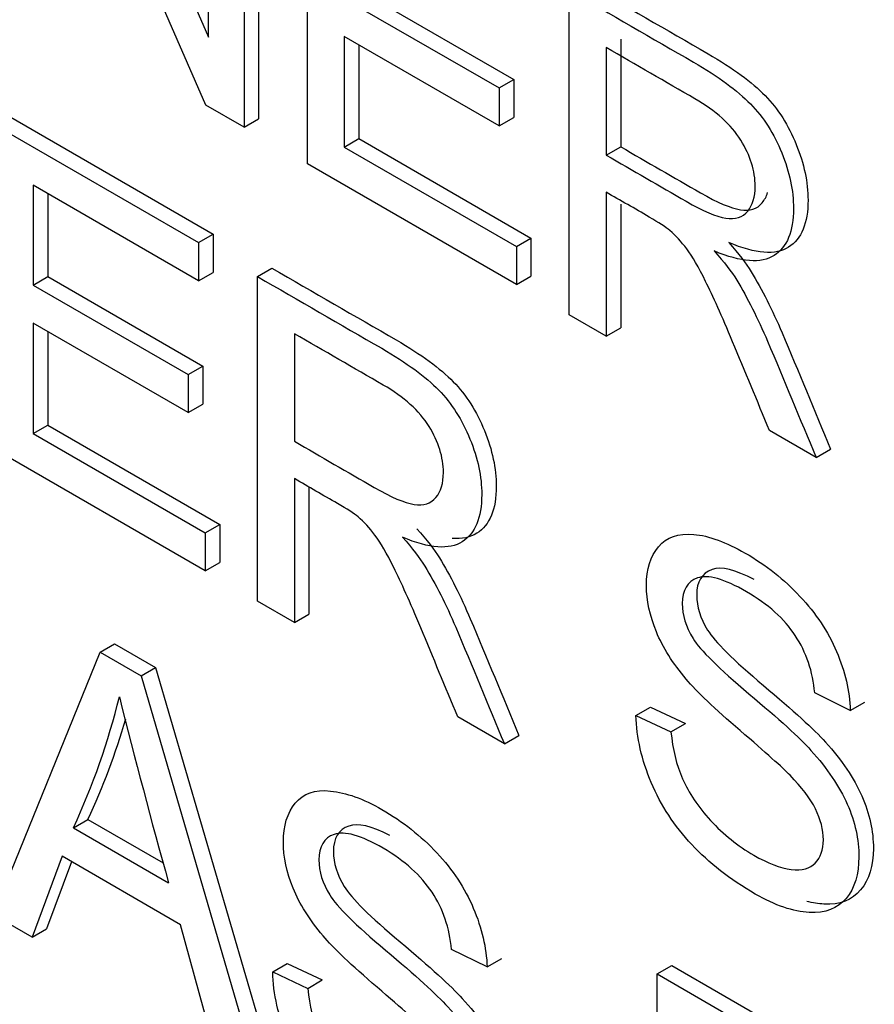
# Model space of a CAD drawing. Header units: inches. Extents: x 2 to 538, y -2 to 358.
# Tile 106 of 117: x 511.959 to 512.168, y 273.709 to 273.949. Entities that reach past the tile are written whole.
import ezdxf

# ---------------------------------------------------------------- set-up
doc = ezdxf.new("R2010")
doc.units = ezdxf.units.IN
doc.header["$MEASUREMENT"] = 0
doc.layers.add('Default', color=7, linetype='Continuous')
doc.layers.add('LAB20180', color=7, linetype='Continuous')

# ---------------------------------------------------------------- blocks, each defined once
blk = doc.blocks.new('SE6')
at = {"layer": 'LAB20180', "color": 7, "linetype": 'Continuous'}
for p, q in [((511.9692438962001, 274.0273146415), (512.0054415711, 273.9442717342)), ((512.0048041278, 273.9277630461), (511.9686519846, 274.0107270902)), ((512.0054415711, 273.9442717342), (512.0054415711, 274.0064159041)), ((512.0140925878, 274.0014212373), (512.0140925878, 273.9224003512)), ((512.0176281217, 274.0034624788), (512.0176281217, 273.9244415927)), ((512.0295278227, 273.9134888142), (512.0295278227, 273.9925097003)), ((512.0420330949, 273.9557765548), (512.0797788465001, 273.933984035)), ((512.0932721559, 273.8766860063), (512.0932721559, 273.9557068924)), ((512.038497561, 273.9537353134), (512.0762433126, 273.9319427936)), ((512.0762433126, 273.9226895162), (512.038497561, 273.944482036)), ((512.038497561, 273.944482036), (512.038497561, 273.9175634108)), ((512.1058229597, 273.9438156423), (512.1058229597, 273.9176330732)), ((512.0420330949, 273.9424407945), (512.0420330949, 273.9196046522)), ((512.1022874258, 273.9417744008), (512.1022874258, 273.9155918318)), ((512.0762433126, 273.9319427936), (512.0797788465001, 273.933984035)), ((512.0762433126, 273.9319427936), (512.0762433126, 273.9226895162)), ((512.0797788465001, 273.933984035), (512.0797788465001, 273.9247307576)), ((512.0140925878, 273.9224003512), (512.0048041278, 273.9277630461)), ((511.9572758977, 273.9247991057), (512.0065866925, 273.896329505)), ((512.0762433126, 273.9226895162), (512.0797788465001, 273.9247307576)), ((511.9537403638, 273.9227578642), (512.0030511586, 273.8942882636)), ((512.0140925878, 273.9224003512), (512.0176281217, 273.9244415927)), ((512.038497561, 273.9175634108), (512.0420330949, 273.9196046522)), ((512.038497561, 273.9175634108), (512.0804322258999, 273.8933524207)), ((512.0420330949, 273.9196046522), (512.0839677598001, 273.8953936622)), ((512.1022874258, 273.9155918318), (512.1058229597, 273.9176330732)), ((512.0804322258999, 273.8840991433), (512.0295278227, 273.9134888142)), ((512.0030511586, 273.8849824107), (511.9627556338, 273.9082470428)), ((511.9627556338, 273.9082470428), (511.9627556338, 273.8839571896)), ((511.9662911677, 273.9062058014), (511.9662911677, 273.8859984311)), ((512.1022874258, 273.9065488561), (512.1022874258, 273.8714810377)), ((512.1058229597, 273.9036759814), (512.1058229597, 273.8735222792)), ((512.0030511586, 273.8942882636), (512.0065866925, 273.896329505)), ((512.0065866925, 273.896329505), (512.0065866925, 273.8870236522)), ((512.0030511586, 273.8942882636), (512.0030511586, 273.8849824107)), ((512.0804322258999, 273.8933524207), (512.0839677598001, 273.8953936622)), ((512.0839677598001, 273.8953936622), (512.0839677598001, 273.8861403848)), ((512.0804322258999, 273.8933524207), (512.0804322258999, 273.8840991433)), ((512.0030511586, 273.8849824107), (512.0065866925, 273.8870236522)), ((512.0173481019, 273.8860339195), (512.0208836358, 273.8880751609)), ((511.9627556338, 273.8839571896), (511.9662911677, 273.8859984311)), ((511.9627556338, 273.8839571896), (512.0005013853, 273.8621646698)), ((511.9662911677, 273.8859984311), (512.0040369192, 273.8642059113)), ((512.0173481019, 273.8070130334), (512.0173481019, 273.8860339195)), ((512.0804322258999, 273.8840991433), (512.0839677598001, 273.8861403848)), ((512.1022874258, 273.8714810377), (512.0932721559, 273.8766860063)), ((512.0005013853, 273.8529113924), (511.9627556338, 273.8747039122)), ((511.9627556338, 273.8747039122), (511.9627556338, 273.847785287)), ((511.9662911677, 273.8726626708), (511.9662911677, 273.8498265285)), ((512.0263633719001, 273.8721014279), (512.0263633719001, 273.8459188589)), ((512.1022874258, 273.8714810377), (512.1058229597, 273.8735222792)), ((512.0005013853, 273.8621646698), (512.0040369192, 273.8642059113)), ((512.0040369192, 273.8642059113), (512.0040369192, 273.8549526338)), ((512.0005013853, 273.8621646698), (512.0005013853, 273.8529113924)), ((512.0005013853, 273.8529113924), (512.0040369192, 273.8549526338)), ((511.9627556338, 273.847785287), (511.9662911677, 273.8498265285)), ((511.9662911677, 273.8498265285), (512.0081803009, 273.8256418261)), ((512.1534194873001, 273.8419599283), (512.1420821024, 273.8485055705)), ((511.9627556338, 273.847785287), (512.004644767, 273.8236005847)), ((512.004644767, 273.8143473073), (511.9537403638, 273.8437369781)), ((512.1534194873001, 273.8419599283), (512.1569550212, 273.8440011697)), ((512.0263633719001, 273.8368233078), (512.0263633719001, 273.8018080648)), ((512.0298989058, 273.8347732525), (512.0298989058, 273.8038493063)), ((512.004644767, 273.8236005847), (512.0081803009, 273.8256418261)), ((512.0081803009, 273.8256418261), (512.0081803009, 273.8163885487)), ((512.004644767, 273.8236005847), (512.004644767, 273.8143473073)), ((512.004644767, 273.8143473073), (512.0081803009, 273.8163885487)), ((512.0263633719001, 273.8018080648), (512.0173481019, 273.8070130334)), ((512.0263633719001, 273.8018080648), (512.0298989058, 273.8038493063)), ((511.9790559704, 273.7945815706), (511.9825915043, 273.7966228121)), ((511.9825915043, 273.7966228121), (511.9925629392, 273.7908658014)), ((511.9529663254, 273.7306761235), (511.9790559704, 273.7945815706)), ((511.9790559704, 273.7945815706), (511.9890274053, 273.78882456)), ((511.9890274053, 273.78882456), (511.9925629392, 273.7908658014)), ((511.9925629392, 273.7908658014), (512.0202917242, 273.6958882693)), ((511.9890274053, 273.78882456), (512.0167561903, 273.6938470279)), ((512.1617290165, 273.7803835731), (512.1530779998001, 273.7846421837)), ((512.1095497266, 273.779174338), (512.1130852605, 273.7812155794)), ((512.1130852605, 273.7812155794), (512.1215996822, 273.7772461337)), ((512.1617290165, 273.7803835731), (512.1652645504, 273.7824248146)), ((512.0774954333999, 273.7722869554), (512.0661580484, 273.7788325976)), ((512.1095497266, 273.779174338), (512.1180641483, 273.7752048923)), ((512.1180641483, 273.7752048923), (512.1215996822, 273.7772461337)), ((512.0774954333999, 273.7722869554), (512.0810309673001, 273.7743281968)), ((511.9725449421, 273.7518114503), (511.976080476, 273.7538526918)), ((511.976080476, 273.7538526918), (511.9944117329, 273.7432691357)), ((511.9725449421, 273.7518114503), (511.9957205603, 273.7384310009)), ((511.9698130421, 273.7448714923), (511.9624824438, 273.72518199)), ((511.998634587, 273.7282313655), (511.9698130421, 273.7448714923)), ((511.9720975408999, 273.7435525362), (511.9660179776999, 273.7272232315)), ((511.9624824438, 273.72518199), (511.9529663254, 273.7306761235)), ((512.0064660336, 273.6997880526), (511.998634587, 273.7282313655)), ((511.9624824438, 273.72518199), (511.9660179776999, 273.7272232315)), ((512.0733065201, 273.7179265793), (512.0646099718, 273.7222114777)), ((512.0210816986, 273.7167436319), (512.0246172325, 273.7187848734)), ((512.0246172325, 273.7187848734), (512.0331316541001, 273.7147628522)), ((512.0733065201, 273.7179265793), (512.076842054, 273.7199678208)), ((512.0210816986, 273.7167436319), (512.0295961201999, 273.7127216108)), ((512.1147403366, 273.7162441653), (512.1182758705, 273.7182854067)), ((512.1147403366, 273.6372758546), (512.1147403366, 273.7162441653)), ((512.1147403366, 273.7162441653), (512.1640511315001, 273.6877745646)), ((512.1182758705, 273.7182854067), (512.1675866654, 273.689815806)), ((512.0295961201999, 273.7127216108), (512.0331316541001, 273.7147628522))]:
    blk.add_line(p, q, dxfattribs=at)
for centre, radius, start, end in [((511.8155795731, 273.824824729), 0.1731157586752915, 335.0542550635, 346.2660775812), ((513.6763094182, 274.2069774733), 1.744681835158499, 194.0398056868, 195.5784163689), ((511.819115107, 273.8268659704), 0.1731157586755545, 335.0542550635, 343.7272795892)]:
    blk.add_arc(centre, radius, start, end, dxfattribs=at)
for points, knots in [([(512.0932721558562, 273.9557068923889), (512.1033650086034, 273.9498797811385), (512.1134578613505, 273.944052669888), (512.1235507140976, 273.9382255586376), (512.1296519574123, 273.9347030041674), (512.1342506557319, 273.9313118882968), (512.1406250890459, 273.924792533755), (512.1431748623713, 273.9207968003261), (512.145041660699, 273.916143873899), (512.1469205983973, 273.9114606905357), (512.1479101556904, 273.9069168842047), (512.1479101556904, 273.8969801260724), (512.1463165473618, 273.893168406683), (512.1400331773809, 273.8891200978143), (512.135206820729, 273.8894881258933), (512.1286047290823, 273.8922483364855)], [0, 0, 0, 0, 0.3184289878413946, 0.3184289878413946, 0.3184289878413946, 0.4461326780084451, 0.4461326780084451, 0.5738363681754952, 0.5738363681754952, 0.5738363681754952, 0.6918952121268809, 0.6918952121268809, 0.8459476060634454, 0.8459476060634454, 1, 1, 1, 1]), ([(512.0968076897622, 273.9577481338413), (512.1069005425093, 273.9519210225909), (512.1169933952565, 273.9460939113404), (512.1270862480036, 273.9402668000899), (512.1331874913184, 273.9367442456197), (512.1377861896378, 273.9333531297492), (512.1441606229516, 273.9268337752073), (512.1467103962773, 273.9228380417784), (512.1485771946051, 273.9181851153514), (512.1504561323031, 273.913501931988), (512.1514456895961, 273.9089581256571), (512.1514456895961, 273.8990213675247), (512.1498520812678, 273.8952096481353), (512.1435687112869, 273.8911613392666), (512.1387423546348, 273.8915293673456), (512.1321402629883, 273.8942895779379)], [0, 0, 0, 0, 0.3184289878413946, 0.3184289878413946, 0.3184289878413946, 0.4461326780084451, 0.4461326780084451, 0.5738363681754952, 0.5738363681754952, 0.5738363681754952, 0.6918952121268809, 0.6918952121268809, 0.8459476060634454, 0.8459476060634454, 1, 1, 1, 1]), ([(512.1022874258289, 273.9155918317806), (512.1087680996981, 273.9118502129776), (512.1152487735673, 273.9081085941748), (512.1217294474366, 273.9043669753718), (512.1258728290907, 273.9019747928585), (512.1291055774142, 273.9006341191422), (512.131427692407, 273.9002398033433), (512.1337640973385, 273.8998430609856), (512.1355255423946, 273.9004501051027), (512.1367548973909, 273.9019485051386), (512.137963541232, 273.9034216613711), (512.138576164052, 273.9054184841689), (512.1385761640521, 273.9117275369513), (512.1373923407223, 273.915460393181), (512.1350702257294, 273.9192195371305), (512.1327230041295, 273.9230193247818), (512.1289689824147, 273.9263697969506), (512.1239149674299, 273.9292877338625), (512.1167057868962, 273.9334499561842), (512.1094966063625, 273.937612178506), (512.1022874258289, 273.9417744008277)], [0, 0, 0, 0, 0.2284509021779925, 0.2284509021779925, 0.2284509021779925, 0.343901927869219, 0.343901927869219, 0.343901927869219, 0.4247237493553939, 0.4247237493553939, 0.4247237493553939, 0.4990316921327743, 0.4990316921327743, 0.6067023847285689, 0.6067023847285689, 0.6067023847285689, 0.7458254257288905, 0.7458254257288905, 0.7458254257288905, 1, 1, 1, 1]), ([(512.1058229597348, 273.9176330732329), (512.112303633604, 273.91389145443), (512.1187843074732, 273.9101498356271), (512.1252649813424, 273.9064082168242), (512.1294083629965, 273.9040160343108), (512.13264111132, 273.9026753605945), (512.1349632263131, 273.9022810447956), (512.1372996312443, 273.901884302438), (512.1390610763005, 273.9024913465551), (512.1402904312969, 273.9039897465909), (512.1408697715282, 273.9046958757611), (512.1413121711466, 273.9055223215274), (512.1416158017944, 273.906475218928)], [0, 0, 0, 0, 0.2284509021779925, 0.2284509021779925, 0.2284509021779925, 0.343901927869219, 0.343901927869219, 0.343901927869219, 0.4247237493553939, 0.4247237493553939, 0.4247237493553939, 0.4603418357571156, 0.4603418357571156, 0.4603418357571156, 0.4603418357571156]), ([(512.1420821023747, 273.8485055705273), (512.1390770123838, 273.8557259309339), (512.1360719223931, 273.8629462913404), (512.1330668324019, 273.870166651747), (512.1304606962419, 273.8764284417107), (512.1282404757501, 273.881312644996), (512.126510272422, 273.8848351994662), (512.1247976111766, 273.8883220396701), (512.1232775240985, 273.8909602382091), (512.1219115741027, 273.8927478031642), (512.1205781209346, 273.8944928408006), (512.1192252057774, 273.8959811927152), (512.1178137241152, 273.8972167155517), (512.1167878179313, 273.898114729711), (512.1151273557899, 273.8990831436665), (512.1127597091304, 273.9005026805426), (512.1092702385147, 273.9025948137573), (512.1057781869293, 273.9045334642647), (512.1022874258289, 273.9065488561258)], [0, 0, 0, 0, 0.3071834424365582, 0.3071834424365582, 0.3071834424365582, 0.5164162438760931, 0.5164162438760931, 0.5164162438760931, 0.6348069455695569, 0.6348069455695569, 0.6348069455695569, 0.7168295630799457, 0.7168295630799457, 0.7168295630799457, 0.8092335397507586, 0.8092335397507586, 0.8092335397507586, 1, 1, 1, 1]), ([(512.1321402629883, 273.8942895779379), (512.1345534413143, 273.8915819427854), (512.1363747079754, 273.889216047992), (512.1376040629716, 273.8871918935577), (512.1402289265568, 273.882870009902), (512.1427491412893, 273.8779123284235), (512.1451167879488, 273.872339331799), (512.1491252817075, 273.862904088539), (512.1530089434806, 273.8534472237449), (512.1569550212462, 273.8440011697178)], [0, 0, 0, 0, 0.1601918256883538, 0.1601918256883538, 0.1601918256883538, 0.4533704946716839, 0.4533704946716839, 0.4533704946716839, 1, 1, 1, 1]), ([(512.1286047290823, 273.8922483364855), (512.1310179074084, 273.8895407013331), (512.1328391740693, 273.8871748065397), (512.1340685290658, 273.8851506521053), (512.1366933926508, 273.8808287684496), (512.1392136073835, 273.8758710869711), (512.1415812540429, 273.8702980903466), (512.1455897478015, 273.8608628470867), (512.1494734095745, 273.8514059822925), (512.1534194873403, 273.8419599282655)], [0, 0, 0, 0, 0.1601918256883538, 0.1601918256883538, 0.1601918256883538, 0.4533704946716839, 0.4533704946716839, 0.4533704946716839, 1, 1, 1, 1]), ([(512.0208836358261, 273.8880751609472), (512.0309764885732, 273.8822480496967), (512.0410693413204, 273.8764209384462), (512.0511621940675, 273.8705938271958), (512.0572634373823, 273.8670712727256), (512.0618621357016, 273.863680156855), (512.0682365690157, 273.8571608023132), (512.0707408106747, 273.8531913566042), (512.0745654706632, 273.8438329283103), (512.0755216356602, 273.839285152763), (512.0755216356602, 273.8293483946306), (512.0739280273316, 273.8255366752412), (512.0692071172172, 273.8224950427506), (512.0672022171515, 273.8220687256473), (512.0647600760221, 273.8222536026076)], [0, 0, 0, 0, 0.3184063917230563, 0.3184063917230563, 0.3184063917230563, 0.439907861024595, 0.439907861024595, 0.5614093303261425, 0.5614093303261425, 0.6829107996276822, 0.6829107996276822, 0.8414553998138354, 0.8414553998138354, 0.9211507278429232, 0.9211507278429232, 0.9211507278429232, 0.9211507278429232]), ([(512.0173481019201, 273.8860339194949), (512.0274409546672, 273.8802068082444), (512.0375338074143, 273.874379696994), (512.0476266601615, 273.8685525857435), (512.0537279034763, 273.8650300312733), (512.0583266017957, 273.8616389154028), (512.0647010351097, 273.8551195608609), (512.0672052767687, 273.8511501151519), (512.0710299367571, 273.841791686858), (512.0719861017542, 273.8372439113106), (512.0719861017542, 273.8273071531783), (512.0703924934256, 273.8234954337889), (512.0641091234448, 273.8194471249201), (512.0592827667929, 273.8197625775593), (512.0526806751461, 273.8225753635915)], [0, 0, 0, 0, 0.3184063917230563, 0.3184063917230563, 0.3184063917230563, 0.439907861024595, 0.439907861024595, 0.5614093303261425, 0.5614093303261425, 0.6829107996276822, 0.6829107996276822, 0.8414553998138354, 0.8414553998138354, 1, 1, 1, 1]), ([(512.0263633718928, 273.8459188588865), (512.032844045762, 273.8421772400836), (512.0393247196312, 273.8384356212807), (512.0458053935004, 273.8346940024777), (512.0499487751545, 273.8323018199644), (512.053181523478, 273.8309085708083), (512.0578257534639, 273.8302250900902), (512.0596014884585, 273.8307771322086), (512.0608308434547, 273.8322229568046), (512.0620811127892, 273.8336933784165), (512.0626521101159, 273.8357455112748), (512.0626521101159, 273.8420019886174), (512.0614682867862, 273.8457874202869), (512.0591461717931, 273.8495465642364), (512.0567989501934, 273.8533463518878), (512.0530449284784, 273.8566968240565), (512.0479909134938, 273.8596147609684), (512.0407817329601, 273.8637769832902), (512.0335725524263, 273.8679392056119), (512.0263633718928, 273.8721014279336)], [0, 0, 0, 0, 0.228426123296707, 0.228426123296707, 0.228426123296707, 0.3263419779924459, 0.3263419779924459, 0.4242578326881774, 0.4242578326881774, 0.4242578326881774, 0.4993996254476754, 0.4993996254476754, 0.606745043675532, 0.606745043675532, 0.606745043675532, 0.7458529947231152, 0.7458529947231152, 0.7458529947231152, 1, 1, 1, 1]), ([(512.0661580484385, 273.7788325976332), (512.0631529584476, 273.7860529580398), (512.0601478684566, 273.7932733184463), (512.0571427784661, 273.8004936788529), (512.0545366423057, 273.8067554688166), (512.0523164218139, 273.8116396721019), (512.0505862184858, 273.8151622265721), (512.0488957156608, 273.8186039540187), (512.0473534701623, 273.821287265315), (512.0459875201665, 273.8230748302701), (512.0446746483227, 273.8247929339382), (512.0433011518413, 273.826308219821), (512.0418896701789, 273.8274911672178), (512.0408443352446, 273.8283672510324), (512.0391577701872, 273.8294364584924), (512.0368356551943, 273.8307771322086), (512.0333448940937, 273.8327925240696), (512.0298541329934, 273.8348079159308), (512.0263633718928, 273.8368233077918)], [0, 0, 0, 0, 0.3072720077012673, 0.3072720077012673, 0.3072720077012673, 0.5165651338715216, 0.5165651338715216, 0.5165651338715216, 0.6349848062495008, 0.6349848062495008, 0.6349848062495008, 0.7167597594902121, 0.7167597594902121, 0.7167597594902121, 0.8091769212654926, 0.8091769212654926, 0.8091769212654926, 1, 1, 1, 1]), ([(512.0562162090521, 273.8246166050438), (512.0586293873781, 273.8219089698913), (512.0604506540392, 273.8194904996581), (512.0616800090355, 273.8175189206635), (512.0643535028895, 273.8132313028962), (512.0668250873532, 273.8082393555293), (512.0691927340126, 273.8026663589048), (512.0732012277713, 273.7932311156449), (512.0770848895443, 273.7837742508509), (512.0810309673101, 273.7743281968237)], [0, 0, 0, 0, 0.1601115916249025, 0.1601115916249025, 0.1601115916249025, 0.4533967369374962, 0.4533967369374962, 0.4533967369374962, 1, 1, 1, 1]), ([(512.0526806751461, 273.8225753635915), (512.0550938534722, 273.819867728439), (512.0569151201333, 273.8174492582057), (512.0581444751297, 273.8154776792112), (512.0608179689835, 273.8111900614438), (512.0632895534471, 273.806198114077), (512.0656572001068, 273.8006251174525), (512.0696656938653, 273.7911898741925), (512.0735493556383, 273.7817330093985), (512.0774954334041, 273.7722869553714)], [0, 0, 0, 0, 0.1601115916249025, 0.1601115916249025, 0.1601115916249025, 0.4533967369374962, 0.4533967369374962, 0.4533967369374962, 1, 1, 1, 1]), ([(512.1180641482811, 273.7752048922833), (512.1184739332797, 273.770972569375), (512.1193845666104, 273.7671345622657), (512.1208871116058, 273.7637434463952), (512.122396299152, 273.7603373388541), (512.1246207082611, 273.756961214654), (512.127716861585, 273.7535963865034), (512.1308511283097, 273.7501901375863), (512.1343644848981, 273.7473924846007), (512.1416495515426, 273.7431864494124), (512.1447001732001, 273.7420035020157), (512.1499818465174, 273.7413725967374), (512.1519397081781, 273.7418720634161), (512.153214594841, 273.7432390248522), (512.154483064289, 273.7445991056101), (512.1551724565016, 273.7464198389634), (512.1551724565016, 273.7513093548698), (512.1545350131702, 273.7538329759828), (512.1519852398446, 273.7589853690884), (512.1499363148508, 273.7616930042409), (512.1470678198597, 273.7646109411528), (512.1452350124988, 273.7664753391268), (512.1411942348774, 273.7701050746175), (512.1349108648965, 273.7754677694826), (512.1286705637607, 273.7807937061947), (512.1243019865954, 273.785010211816), (512.1217977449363, 273.7879807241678), (512.1185187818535, 273.7918702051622), (512.1161062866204, 273.7956830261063), (512.1129190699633, 273.8034116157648), (512.1120994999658, 273.8071444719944), (512.1120994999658, 273.8147679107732), (512.1131011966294, 273.8179224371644), (512.1170169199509, 273.8226016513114), (512.1198398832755, 273.8236005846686), (512.1236190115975, 273.8232588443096), (512.1273431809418, 273.8229220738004), (512.1315415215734, 273.8213661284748), (512.1411942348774, 273.8157931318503), (512.1456563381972, 273.8122705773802), (512.1494809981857, 273.8081696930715), (512.153344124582, 273.8040275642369), (512.1563107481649, 273.7995998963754), (512.1584052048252, 273.794710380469), (512.1604650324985, 273.7899017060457), (512.1615924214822, 273.7850890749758), (512.1617290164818, 273.7803835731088)], [0, 0, 0, 0, 0.0499844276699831, 0.0499844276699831, 0.0499844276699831, 0.0985706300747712, 0.0985706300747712, 0.0985706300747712, 0.1533805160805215, 0.1533805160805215, 0.2017421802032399, 0.2017421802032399, 0.2501038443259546, 0.2501038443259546, 0.2501038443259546, 0.2869513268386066, 0.2869513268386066, 0.3230148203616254, 0.3230148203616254, 0.3590783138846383, 0.3590783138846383, 0.3590783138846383, 0.4286613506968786, 0.4286613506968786, 0.4286613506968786, 0.5049466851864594, 0.5049466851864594, 0.5049466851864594, 0.5584971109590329, 0.5584971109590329, 0.612047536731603, 0.612047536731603, 0.6694229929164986, 0.6694229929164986, 0.7267984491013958, 0.7267984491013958, 0.7267984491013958, 0.7964148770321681, 0.7964148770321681, 0.8729240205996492, 0.8729240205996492, 0.8729240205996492, 0.9371276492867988, 0.9371276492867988, 0.9371276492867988, 1, 1, 1, 1]), ([(512.138340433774, 273.8122324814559), (512.1337234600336, 273.8146822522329), (512.1303092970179, 273.8155043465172), (512.1280651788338, 273.8146798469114), (512.1255832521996, 273.8137679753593), (512.1243315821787, 273.8117356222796), (512.1243315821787, 273.8056368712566), (512.1251966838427, 273.8028240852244), (512.1269724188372, 273.7999587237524), (512.1287229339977, 273.7971340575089), (512.1332557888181, 273.7926507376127), (512.1405863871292, 273.7864731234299), (512.1479070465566, 273.7803038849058), (512.1529710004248, 273.7757477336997), (512.1557029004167, 273.7726983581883), (512.1596536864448, 273.7682884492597), (512.1626237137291, 273.7639182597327), (512.1645360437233, 273.7596070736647), (512.1664696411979, 273.7552479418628), (512.1673590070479, 273.7509847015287), (512.167359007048, 273.7425726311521), (512.1663573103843, 273.7391552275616), (512.1621683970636, 273.7342131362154), (512.1592088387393, 273.7330301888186), (512.155293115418, 273.7332404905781), (512.1539666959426, 273.7333117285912), (512.152582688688, 273.7335295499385), (512.1511417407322, 273.7338969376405)], [0.1363318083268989, 0.1363318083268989, 0.1363318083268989, 0.1363318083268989, 0.1996585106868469, 0.1996585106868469, 0.1996585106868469, 0.2446011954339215, 0.2446011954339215, 0.2837448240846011, 0.2837448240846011, 0.2837448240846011, 0.363957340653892, 0.363957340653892, 0.363957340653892, 0.4507739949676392, 0.4507739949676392, 0.4507739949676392, 0.5133330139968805, 0.5133330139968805, 0.5133330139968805, 0.5739322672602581, 0.5739322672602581, 0.6345315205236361, 0.6345315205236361, 0.695130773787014, 0.695130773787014, 0.695130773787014, 0.71947862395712, 0.71947862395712, 0.71947862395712, 0.71947862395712]), ([(512.1530779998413, 273.784642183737), (512.1526226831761, 273.7898471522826), (512.1510290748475, 273.7945000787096), (512.1483427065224, 273.7986272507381), (512.1456787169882, 273.8027200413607), (512.1416950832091, 273.8062506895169), (512.1309951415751, 273.8124283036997), (512.1270338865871, 273.8135586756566), (512.124529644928, 273.8126386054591), (512.1220477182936, 273.811726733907), (512.1207960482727, 273.8096943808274), (512.1207960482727, 273.8035956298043), (512.1216611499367, 273.8007828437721), (512.1234368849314, 273.7979174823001), (512.1251874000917, 273.7950928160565), (512.1297202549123, 273.7906094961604), (512.1370508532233, 273.7844318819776), (512.1443715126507, 273.7782626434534), (512.1494354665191, 273.7737064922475), (512.1521673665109, 273.7706571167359), (512.156118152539, 273.7662472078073), (512.1590881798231, 273.7618770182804), (512.1610005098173, 273.7575658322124), (512.1629341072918, 273.7532067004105), (512.1638234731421, 273.7489434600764), (512.1638234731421, 273.7405313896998), (512.1628217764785, 273.7371139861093), (512.1586328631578, 273.732171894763), (512.1556733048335, 273.7309889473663), (512.151757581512, 273.7311992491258), (512.1478624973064, 273.7314084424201), (512.1434708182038, 273.7328816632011), (512.1324521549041, 273.7392432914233), (512.1273070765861, 273.7432653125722), (512.1231181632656, 273.7477342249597), (512.1189128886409, 273.752220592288), (512.115650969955, 273.7572503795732), (512.1132833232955, 273.7628233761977), (512.110936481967, 273.7683474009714), (512.1096863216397, 273.7737853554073), (512.1095497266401, 273.7791743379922)], [0, 0, 0, 0, 0.0612687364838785, 0.0612687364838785, 0.0612687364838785, 0.128991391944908, 0.128991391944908, 0.1996585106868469, 0.1996585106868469, 0.1996585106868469, 0.2446011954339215, 0.2446011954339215, 0.2837448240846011, 0.2837448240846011, 0.2837448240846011, 0.363957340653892, 0.363957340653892, 0.363957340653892, 0.4507739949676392, 0.4507739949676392, 0.4507739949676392, 0.5133330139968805, 0.5133330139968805, 0.5133330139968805, 0.5739322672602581, 0.5739322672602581, 0.6345315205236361, 0.6345315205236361, 0.695130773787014, 0.695130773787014, 0.695130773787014, 0.7666292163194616, 0.7666292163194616, 0.8568375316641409, 0.8568375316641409, 0.8568375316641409, 0.928294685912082, 0.928294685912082, 0.928294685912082, 1, 1, 1, 1]), ([(512.0295961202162, 273.7127216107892), (512.030005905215, 273.708489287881), (512.0309620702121, 273.7046775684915), (512.0324190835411, 273.7013127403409), (512.0338971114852, 273.697899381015), (512.0361982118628, 273.6945042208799), (512.0423905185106, 273.6877745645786), (512.0458964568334, 273.6849617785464), (512.0532270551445, 273.6807294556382), (512.0562321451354, 273.6795727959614), (512.0615138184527, 273.6789418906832), (512.0635172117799, 273.6794150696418), (512.0647920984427, 273.6807820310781), (512.0660455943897, 273.6821260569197), (512.066704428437, 273.6839891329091), (512.066704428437, 273.6888786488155), (512.0660669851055, 273.6914022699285), (512.0635172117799, 273.6965546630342), (512.0614682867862, 273.6992622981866), (512.0585997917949, 273.7021802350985), (512.0567669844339, 273.7040446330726), (512.0527262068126, 273.7076743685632), (512.0464883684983, 273.7130107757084), (512.0402074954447, 273.7183839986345), (512.0358339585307, 273.7225795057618), (512.0333297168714, 273.7255500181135), (512.0300507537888, 273.7294394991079), (512.0276382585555, 273.733252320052), (512.0244510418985, 273.7409809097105), (512.0236770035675, 273.7446874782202), (512.0236770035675, 273.752310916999), (512.0246331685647, 273.7554917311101), (512.0285488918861, 273.7601709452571), (512.0313718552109, 273.7611698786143), (512.0351509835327, 273.7607755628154), (512.038907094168, 273.7603836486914), (512.0430734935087, 273.7589354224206), (512.0527262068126, 273.7533624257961), (512.0571883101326, 273.7498398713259), (512.0610585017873, 273.7457126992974), (512.0648900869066, 273.741626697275), (512.0678882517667, 273.7371429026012), (512.0699371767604, 273.7322796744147), (512.0719994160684, 273.7273848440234), (512.0731243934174, 273.7226583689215), (512.0733065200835, 273.7179265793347)], [0, 0, 0, 0, 0.0497342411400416, 0.0497342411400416, 0.0497342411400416, 0.1026247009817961, 0.1026247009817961, 0.1555151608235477, 0.1555151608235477, 0.2028054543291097, 0.2028054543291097, 0.2500957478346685, 0.2500957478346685, 0.2500957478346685, 0.2858854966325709, 0.2858854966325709, 0.32245328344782, 0.32245328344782, 0.3590210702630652, 0.3590210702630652, 0.3590210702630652, 0.4283825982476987, 0.4283825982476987, 0.4283825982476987, 0.5049278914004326, 0.5049278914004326, 0.5049278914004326, 0.5584309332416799, 0.5584309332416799, 0.6119339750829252, 0.6119339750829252, 0.6692586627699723, 0.6692586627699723, 0.7265833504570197, 0.7265833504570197, 0.7265833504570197, 0.7963481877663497, 0.7963481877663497, 0.8730204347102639, 0.8730204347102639, 0.8730204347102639, 0.9370833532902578, 0.9370833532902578, 0.9370833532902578, 1, 1, 1, 1]), ([(512.0495755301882, 273.7499705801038), (512.0451377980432, 273.7522975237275), (512.0417907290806, 273.7530090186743), (512.0395971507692, 273.7522491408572), (512.0371206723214, 273.7513912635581), (512.0358635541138, 273.7493049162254), (512.0358635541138, 273.7432061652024), (512.0367741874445, 273.7403670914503), (512.0385043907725, 273.7375280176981), (512.0402592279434, 273.7346485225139), (512.0447877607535, 273.7301674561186), (512.0521183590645, 273.7240424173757), (512.0594586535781, 273.7179092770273), (512.0645029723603, 273.7132644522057), (512.067234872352, 273.710267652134), (512.0712484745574, 273.705864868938), (512.0741556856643, 273.7014875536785), (512.0760680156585, 273.6971763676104), (512.078001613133, 273.6928172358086), (512.0789365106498, 273.6885277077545), (512.0789365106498, 273.6800630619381), (512.0778892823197, 273.6767245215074), (512.0757948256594, 273.6742534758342), (512.073693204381, 273.6717739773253), (512.0707408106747, 273.6705994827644), (512.0668250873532, 273.6707572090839), (512.0655755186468, 273.6708075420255), (512.0642715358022, 273.6710042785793), (512.0629140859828, 273.671342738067)], [0.138891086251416, 0.138891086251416, 0.138891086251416, 0.138891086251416, 0.1994169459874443, 0.1994169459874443, 0.1994169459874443, 0.2443434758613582, 0.2443434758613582, 0.2834730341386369, 0.2834730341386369, 0.2834730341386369, 0.3637268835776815, 0.3637268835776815, 0.3637268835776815, 0.4505303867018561, 0.4505303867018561, 0.4505303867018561, 0.5131299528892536, 0.5131299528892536, 0.5131299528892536, 0.5711401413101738, 0.5711401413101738, 0.6298754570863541, 0.6298754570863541, 0.6298754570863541, 0.6951935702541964, 0.6951935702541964, 0.6951935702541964, 0.7182366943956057, 0.7182366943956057, 0.7182366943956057, 0.7182366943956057]), ([(512.0646099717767, 273.7222114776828), (512.0641546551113, 273.7274164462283), (512.0625610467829, 273.7320693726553), (512.0598746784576, 273.736143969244), (512.0572157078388, 273.7401770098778), (512.0532270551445, 273.7437674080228), (512.0479909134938, 273.7468430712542), (512.0425734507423, 273.7500252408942), (512.0385658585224, 273.7510753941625), (512.0360616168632, 273.7502078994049), (512.0335851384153, 273.7493500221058), (512.032328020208, 273.747263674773), (512.032328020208, 273.74116492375), (512.0332386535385, 273.7383258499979), (512.0349688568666, 273.7354867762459), (512.0367236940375, 273.7326072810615), (512.0412522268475, 273.7281262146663), (512.0485828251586, 273.7220011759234), (512.055923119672, 273.7158680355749), (512.0609674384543, 273.7112232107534), (512.0636993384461, 273.7082264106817), (512.0677129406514, 273.7038236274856), (512.0706201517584, 273.6994463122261), (512.0725324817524, 273.6951351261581), (512.0744660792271, 273.6907759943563), (512.0754009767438, 273.6864864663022), (512.0754009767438, 273.6780218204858), (512.0743537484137, 273.674683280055), (512.0722592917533, 273.6722122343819), (512.070157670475, 273.669732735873), (512.0672052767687, 273.6685582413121), (512.0632895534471, 273.6687159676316), (512.0594286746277, 273.6688714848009), (512.0550483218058, 273.6704246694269), (512.0439841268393, 273.6768125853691), (512.0388390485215, 273.6807820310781), (512.0346501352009, 273.6853035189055), (512.0304778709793, 273.6898070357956), (512.0272284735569, 273.6947933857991), (512.0248152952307, 273.7003926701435), (512.0224369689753, 273.7059110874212), (512.021218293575, 273.711354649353), (512.0210816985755, 273.716743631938)], [0, 0, 0, 0, 0.0610679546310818, 0.0610679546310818, 0.0610679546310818, 0.1303191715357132, 0.1303191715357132, 0.1303191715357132, 0.1994169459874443, 0.1994169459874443, 0.1994169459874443, 0.2443434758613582, 0.2443434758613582, 0.2834730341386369, 0.2834730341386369, 0.2834730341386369, 0.3637268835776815, 0.3637268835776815, 0.3637268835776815, 0.4505303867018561, 0.4505303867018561, 0.4505303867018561, 0.5131299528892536, 0.5131299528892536, 0.5131299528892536, 0.5711401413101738, 0.5711401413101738, 0.6298754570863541, 0.6298754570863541, 0.6298754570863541, 0.6951935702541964, 0.6951935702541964, 0.6951935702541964, 0.7663915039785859, 0.7663915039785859, 0.8568860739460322, 0.8568860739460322, 0.8568860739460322, 0.9282740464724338, 0.9282740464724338, 0.9282740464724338, 1, 1, 1, 1])]:
    blk.add_open_spline(points, degree=3, knots=knots, dxfattribs=at)

msp = doc.modelspace()

# ---------------------------------------------------------------- block references
at = {"layer": 'Default'}
msp.add_blockref('SE6', (0, 0), dxfattribs=at)

doc.saveas('drawing.dxf')
